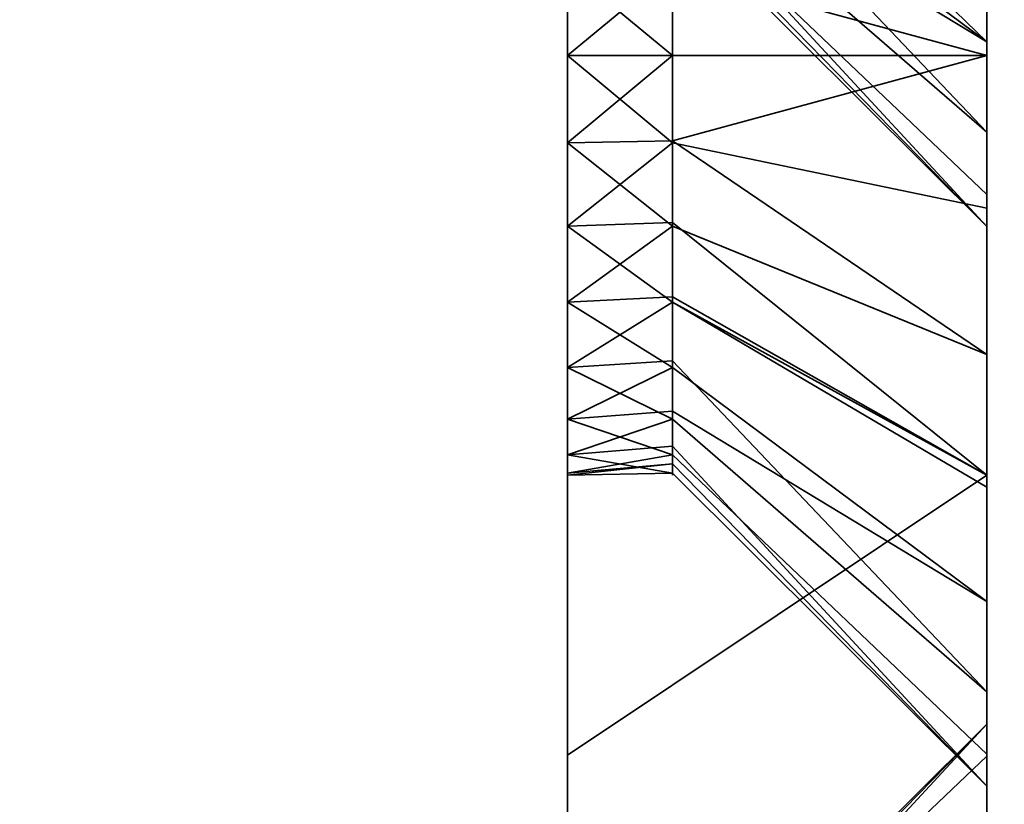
# Model space of a CAD drawing. Header units: millimetres. Extents: x -603 to 3703, y -120 to 193.
# Tile 156 of 256: x 401.58 to 408.62, y -31.85 to -26.24. Entities that reach past the tile are written whole.
import ezdxf

# ---------------------------------------------------------------- set-up
doc = ezdxf.new("R2010")
doc.units = ezdxf.units.MM
doc.layers.add('151', color=7, linetype='Continuous', true_color=0xffffff)

# ---------------------------------------------------------------- blocks, each defined once
blk = doc.blocks.new('UG_SURFACE_001')
at = {"layer": '151', "color": 252, "linetype": 'Continuous', "lineweight": 35}
for points in [[(602.5, -35, 2213.0001), (602.5, 174.4, 2213.0001), (-602.5, 174.4, 2213.0001), (-602.5, -35, 2213.0001)], [(-452.5, -35, 2063), (-452.5, 174.4, 2063), (452.5, 174.4, 2063), (452.5, -35, 2063)]]:
    blk.add_3dface(points, dxfattribs=at)
blk = doc.blocks.new('UG_SURFACE_004')
at = {"layer": '151', "color": 252, "linetype": 'Continuous', "lineweight": 35}
for points in [[(405.5, -23.1237, 342.0655), (405.5, -21.8763, 342.0655), (405.5, -14.5, 328), (405.5, -31.5, 328)], [(405.5, -31.5, 328), (405.5, -14.5, 328), (405.5, -25.2798, 279.7406), (405.5, -26.5, 280)], [(408.5, -29.5, 328), (408.5, -14.5, 328), (408.5, -20.3646, 340.2039), (408.5, -22.5, 339.75)], [(408.5, -26.5, 282.25), (408.5, -25.4085, 282.1353), (408.5, -14.5, 328), (408.5, -29.5, 328)], [(405.5, -26.5, 425), (405.5, -21.9078, 424.0865), (405.5, -25.2798, 415.7406), (405.5, -26.5, 416)], [(405.5, -27.1237, 274.0656), (405.5, -25.8763, 274.0656), (405.5, -21.9078, 265.9135), (405.5, -26.5, 265)], [(405.5, -26.5, 425), (408.5, -26.5, 425), (408.5, -21.9078, 424.0865), (405.5, -21.9078, 424.0865)], [(408.5, -26.5, 265), (405.5, -26.5, 265), (405.5, -21.9078, 265.9135), (408.5, -21.9078, 265.9135)], [(408.5, -26.5, 418.25), (408.5, -25.4085, 418.1353), (408.5, -21.9078, 424.0865), (408.5, -26.5, 425)], [(408.5, -26.5, 265), (408.5, -21.9078, 265.9135), (408.5, -24.3646, 272.2039), (408.5, -26.5, 271.75)], [(405.5, -22.5, 348), (405.5, -23.7202, 347.7407), (405.5, -27.1237, 410.0656), (405.5, -25.8763, 410.0656)], [(408.5, -24.3646, 408.2039), (408.5, -26.5, 407.75), (408.5, -23.5915, 350.1353), (408.5, -22.5, 350.25)], [(408.5, -22.5, 339.75), (408.5, -24.6354, 340.2039), (408.5, -29.5, 328)], [(405.5, -31.5, 328), (405.5, -24.2634, 342.573), (405.5, -23.1237, 342.0655)], [(408.5, -26.5, 407.75), (408.5, -25.5859, 349.2473), (408.5, -23.5915, 350.1353)], [(405.5, -23.7202, 347.7407), (405.5, -28.2634, 410.5729), (405.5, -27.1237, 410.0656)], [(405.5, -29.4836, 412.6864), (405.5, -23.7202, 347.7407), (405.5, -31.5, 425)], [(405.5, -29.4836, 412.6864), (405.5, -29.0981, 411.5), (405.5, -23.7202, 347.7407)], [(405.5, -29.0981, 411.5), (405.5, -28.2634, 410.5729), (405.5, -23.7202, 347.7407)], [(405.5, -31.5, 425), (405.5, -23.7202, 347.7407), (405.5, -24.7294, 347.0074)], [(408.5, -26.4015, 341.4871), (408.5, -24.6354, 340.2039), (406.25, -23.7202, 342.2594), (406.25, -24.2248, 342.626)], [(405.5, -25.0981, 343.5), (405.5, -24.2634, 342.573), (405.5, -31.5, 328)], [(406.25, -24.2248, 342.626), (406.25, -24.7294, 342.9926), (408.5, -26.4015, 341.4871)], [(406.25, -24.6807, 346.9635), (406.25, -24.2634, 347.427), (408.5, -25.5859, 349.2473), (408.5, -27.0466, 347.625)], [(408.5, -26.5, 271.75), (408.5, -24.3646, 272.2039), (406.25, -25.2798, 274.2594), (406.25, -25.8899, 274.1297)], [(408.5, -26.5, 407.75), (408.5, -24.3646, 408.2039), (406.25, -25.2798, 410.2594), (406.25, -25.8899, 410.1297)], [(408.5, -29.5, 328), (408.5, -24.6354, 340.2039), (408.5, -26.4015, 341.4871)], [(408.5, -27.0466, 347.625), (406.25, -25.0981, 346.5), (406.25, -24.6807, 346.9635)], [(405.5, -31.5, 425), (405.5, -24.7294, 347.0074), (405.5, -25.3532, 345.9271)], [(408.5, -26.4015, 341.4871), (406.25, -24.7294, 342.9926), (406.25, -25.0413, 343.5328)], [(406.25, -25.0413, 343.5328), (406.25, -25.3532, 344.0729), (408.5, -27.493, 343.3776), (408.5, -26.4015, 341.4871)], [(405.5, -25.4836, 344.6864), (405.5, -25.0981, 343.5), (405.5, -31.5, 328)], [(406.25, -25.2908, 345.9068), (406.25, -25.0981, 346.5), (408.5, -27.0466, 347.625), (408.5, -27.7212, 345.5488)], [(405.5, -26.5, 280), (405.5, -25.2798, 279.7406), (406.25, -25.8763, 279.9344)], [(405.5, -26.5, 416), (405.5, -25.2798, 415.7406), (406.25, -25.8763, 415.9344)], [(408.5, -27.7212, 345.5488), (406.25, -25.4836, 345.3136), (406.25, -25.2908, 345.9068)], [(405.5, -25.3532, 345.9271), (405.5, -25.5, 345), (405.5, -31.5, 328), (405.5, -31.5, 425)], [(408.5, -27.7212, 345.5488), (408.5, -27.493, 343.3776), (406.25, -25.3532, 344.0729), (406.25, -25.4184, 344.6933)], [(406.25, -26.5, 280), (406.25, -25.8763, 279.9344), (408.5, -25.4085, 282.1353), (408.5, -26.5, 282.25)], [(406.25, -26.5, 416), (406.25, -25.8763, 415.9344), (408.5, -25.4085, 418.1353), (408.5, -26.5, 418.25)], [(406.25, -25.4184, 344.6933), (406.25, -25.4836, 345.3136), (408.5, -27.7212, 345.5488)], [(405.5, -31.5, 328), (405.5, -25.5, 345), (405.5, -25.4836, 344.6864)], [(408.5, -26.5, 407.75), (408.5, -28.6354, 408.2039), (408.5, -25.5859, 349.2473)], [(408.5, -28.6354, 408.2039), (408.5, -29.5, 408.8321), (408.5, -25.5859, 349.2473)], [(408.5, -27.0466, 347.625), (408.5, -25.5859, 349.2473), (408.5, -29.5, 408.8321)], [(405.5, -25.8763, 274.0656), (405.5, -27.1237, 274.0656), (406.25, -26.5, 274)], [(406.25, -25.8763, 279.9344), (406.25, -26.5, 280), (405.5, -26.5, 280)], [(406.25, -26.5, 274), (406.25, -25.8899, 274.1297), (405.5, -25.8763, 274.0656)], [(405.5, -25.8763, 410.0656), (405.5, -27.1237, 410.0656), (406.25, -26.5, 410)], [(406.25, -25.8763, 415.9344), (406.25, -26.5, 416), (405.5, -26.5, 416)], [(406.25, -26.5, 410), (406.25, -25.8899, 410.1297), (405.5, -25.8763, 410.0656)], [(406.25, -25.8899, 274.1297), (406.25, -26.5, 274), (408.5, -26.5, 271.75)], [(406.25, -25.8899, 410.1297), (406.25, -26.5, 410), (408.5, -26.5, 407.75)], [(408.5, -29.5, 328), (408.5, -26.4015, 341.4871), (408.5, -27.493, 343.3776)], [(405.5, -26.5, 416), (405.5, -27.7202, 415.7406), (405.5, -31.5, 425), (405.5, -26.5, 425)], [(405.5, -26.5, 265), (405.5, -31.5, 265), (405.5, -27.1237, 274.0656)], [(405.5, -26.5, 280), (405.5, -27.7202, 279.7406), (405.5, -31.5, 328)], [(405.5, -26.5, 280), (406.25, -26.5, 280), (406.25, -27.1237, 279.9344)], [(406.25, -27.1237, 279.9344), (405.5, -27.7202, 279.7406), (405.5, -26.5, 280)], [(405.5, -27.1237, 274.0656), (406.25, -27.1101, 274.1297), (406.25, -26.5, 274)], [(405.5, -26.5, 416), (406.25, -26.5, 416), (406.25, -27.1237, 415.9344)], [(406.25, -27.1237, 415.9344), (405.5, -27.7202, 415.7406), (405.5, -26.5, 416)], [(405.5, -27.1237, 410.0656), (406.25, -27.1101, 410.1297), (406.25, -26.5, 410)], [(405.5, -31.5, 265), (405.5, -26.5, 265), (408.5, -26.5, 265), (408.5, -29.5, 265)], [(408.5, -29.5, 425), (408.5, -26.5, 425), (405.5, -26.5, 425), (405.5, -31.5, 425)], [(408.5, -26.5, 282.25), (408.5, -27.5915, 282.1353), (406.25, -27.1237, 279.9344), (406.25, -26.5, 280)], [(408.5, -26.5, 271.75), (406.25, -26.5, 274), (406.25, -27.1101, 274.1297)], [(406.25, -27.1101, 274.1297), (406.25, -27.7202, 274.2594), (408.5, -28.6354, 272.2039), (408.5, -26.5, 271.75)], [(408.5, -26.5, 418.25), (408.5, -27.5915, 418.1353), (406.25, -27.1237, 415.9344), (406.25, -26.5, 416)], [(408.5, -26.5, 407.75), (406.25, -26.5, 410), (406.25, -27.1101, 410.1297)], [(406.25, -27.1101, 410.1297), (406.25, -27.7202, 410.2594), (408.5, -28.6354, 408.2039), (408.5, -26.5, 407.75)], [(408.5, -26.5, 425), (408.5, -29.5, 425), (408.5, -27.5915, 418.1353), (408.5, -26.5, 418.25)], [(408.5, -29.5, 328), (408.5, -27.5915, 282.1353), (408.5, -26.5, 282.25)], [(408.5, -26.5, 271.75), (408.5, -28.6354, 272.2039), (408.5, -29.5, 265), (408.5, -26.5, 265)], [(406.25, -27.7202, 274.2594), (406.25, -27.1101, 274.1297), (405.5, -27.1237, 274.0656)], [(406.25, -27.7202, 410.2594), (406.25, -27.1101, 410.1297), (405.5, -27.1237, 410.0656)], [(408.5, -29.5, 408.8321), (408.5, -27.7212, 345.5488), (408.5, -27.0466, 347.625)], [(405.5, -31.5, 265), (405.5, -28.2634, 274.5729), (405.5, -27.1237, 274.0656)], [(405.5, -27.1237, 274.0656), (405.5, -28.2634, 274.5729), (406.25, -27.7202, 274.2594)], [(406.25, -27.1237, 279.9344), (406.25, -27.6935, 279.6808), (405.5, -27.7202, 279.7406)], [(406.25, -27.7202, 410.2594), (405.5, -27.1237, 410.0656), (405.5, -28.2634, 410.5729)], [(406.25, -27.1237, 415.9344), (406.25, -27.6935, 415.6807), (405.5, -27.7202, 415.7406)], [(406.25, -27.6935, 279.6808), (406.25, -27.1237, 279.9344), (408.5, -27.5915, 282.1353), (408.5, -29.5, 281.2856)], [(406.25, -27.6935, 415.6807), (406.25, -27.1237, 415.9344), (408.5, -27.5915, 418.1353), (408.5, -29.5, 417.2856)], [(408.5, -29.5, 328), (408.5, -27.493, 343.3776), (408.5, -27.7212, 345.5488)], [(408.5, -29.5, 425), (408.5, -29.5, 417.2856), (408.5, -27.5915, 418.1353)], [(408.5, -29.5, 328), (408.5, -29.5, 281.2856), (408.5, -27.5915, 282.1353)], [(405.5, -27.7202, 279.7406), (406.25, -27.6935, 279.6808), (406.25, -28.2634, 279.4271)], [(405.5, -27.7202, 415.7406), (406.25, -27.6935, 415.6807), (406.25, -28.2634, 415.4271)], [(405.5, -31.5, 425), (405.5, -27.7202, 415.7406), (405.5, -28.7294, 415.0074)], [(405.5, -31.5, 328), (405.5, -27.7202, 279.7406), (405.5, -28.7294, 279.0074)], [(405.5, -28.7294, 279.0074), (405.5, -27.7202, 279.7406), (406.25, -28.2634, 279.4271)], [(405.5, -28.2634, 274.5729), (406.25, -28.2248, 274.626), (406.25, -27.7202, 274.2594)], [(405.5, -28.7294, 415.0074), (405.5, -27.7202, 415.7406), (406.25, -28.2634, 415.4271)], [(405.5, -28.2634, 410.5729), (406.25, -28.2248, 410.626), (406.25, -27.7202, 410.2594)], [(408.5, -29.5, 281.2856), (408.5, -29.5859, 281.2473), (406.25, -28.2634, 279.4271), (406.25, -27.6935, 279.6808)], [(408.5, -29.5, 417.2856), (408.5, -29.5859, 417.2473), (406.25, -28.2634, 415.4271), (406.25, -27.6935, 415.6807)], [(408.5, -29.5, 272.8321), (408.5, -28.6354, 272.2039), (406.25, -27.7202, 274.2594), (406.25, -28.2248, 274.626)], [(408.5, -29.5, 408.8321), (408.5, -28.6354, 408.2039), (406.25, -27.7202, 410.2594), (406.25, -28.2248, 410.626)], [(408.5, -27.7212, 345.5488), (408.5, -29.5, 408.8321), (408.5, -29.5, 328)], [(406.25, -28.7294, 274.9926), (406.25, -28.2248, 274.626), (405.5, -28.2634, 274.5729)], [(406.25, -28.7294, 410.9926), (406.25, -28.2248, 410.626), (405.5, -28.2634, 410.5729)], [(406.25, -28.2248, 274.626), (406.25, -28.7294, 274.9926), (408.5, -30.4015, 273.4871), (408.5, -29.5, 272.8321)], [(406.25, -28.2248, 410.626), (406.25, -28.7294, 410.9926), (408.5, -30.4015, 409.4871), (408.5, -29.5, 408.8321)], [(405.5, -29.0981, 275.5), (405.5, -28.2634, 274.5729), (405.5, -31.5, 265)], [(406.25, -28.7294, 274.9926), (405.5, -28.2634, 274.5729), (405.5, -29.0981, 275.5)], [(406.25, -28.2634, 279.4271), (406.25, -28.6807, 278.9635), (405.5, -28.7294, 279.0074)], [(406.25, -28.7294, 410.9926), (405.5, -28.2634, 410.5729), (405.5, -29.0981, 411.5)], [(406.25, -28.2634, 415.4271), (406.25, -28.6807, 414.9635), (405.5, -28.7294, 415.0074)], [(406.25, -28.6807, 278.9635), (406.25, -28.2634, 279.4271), (408.5, -29.5859, 281.2473), (408.5, -31.0466, 279.625)], [(406.25, -28.6807, 414.9635), (406.25, -28.2634, 415.4271), (408.5, -29.5859, 417.2473), (408.5, -31.0466, 415.625)], [(408.5, -28.6354, 272.2039), (408.5, -29.5, 272.8321), (408.5, -29.5, 265)], [(405.5, -28.7294, 279.0074), (406.25, -28.6807, 278.9635), (406.25, -29.0981, 278.5)], [(405.5, -28.7294, 415.0074), (406.25, -28.6807, 414.9635), (406.25, -29.0981, 414.5)], [(405.5, -31.5, 425), (405.5, -28.7294, 415.0074), (405.5, -29.3532, 413.927)], [(405.5, -31.5, 328), (405.5, -28.7294, 279.0074), (405.5, -29.3532, 277.927)], [(406.25, -29.0981, 278.5), (405.5, -29.3532, 277.927), (405.5, -28.7294, 279.0074)], [(405.5, -29.0981, 275.5), (406.25, -29.0413, 275.5328), (406.25, -28.7294, 274.9926)], [(405.5, -29.3532, 413.927), (405.5, -28.7294, 415.0074), (406.25, -29.0981, 414.5)], [(405.5, -29.0981, 411.5), (406.25, -29.0413, 411.5328), (406.25, -28.7294, 410.9926)], [(408.5, -31.0466, 279.625), (406.25, -29.0981, 278.5), (406.25, -28.6807, 278.9635)], [(408.5, -31.0466, 415.625), (406.25, -29.0981, 414.5), (406.25, -28.6807, 414.9635)], [(408.5, -30.4015, 273.4871), (406.25, -28.7294, 274.9926), (406.25, -29.0413, 275.5328)], [(408.5, -30.4015, 409.4871), (406.25, -28.7294, 410.9926), (406.25, -29.0413, 411.5328)], [(406.25, -29.3532, 276.0729), (406.25, -29.0413, 275.5328), (405.5, -29.0981, 275.5)], [(406.25, -29.3532, 412.073), (406.25, -29.0413, 411.5328), (405.5, -29.0981, 411.5)], [(406.25, -29.0413, 275.5328), (406.25, -29.3532, 276.0729), (408.5, -31.493, 275.3777), (408.5, -30.4015, 273.4871)], [(406.25, -29.0413, 411.5328), (406.25, -29.3532, 412.073), (408.5, -31.493, 411.3777), (408.5, -30.4015, 409.4871)], [(405.5, -29.4836, 276.6864), (405.5, -29.0981, 275.5), (405.5, -31.5, 265)], [(406.25, -29.3532, 276.0729), (405.5, -29.0981, 275.5), (405.5, -29.4836, 276.6864)], [(406.25, -29.0981, 278.5), (406.25, -29.2908, 277.9068), (405.5, -29.3532, 277.927)], [(406.25, -29.3532, 412.073), (405.5, -29.0981, 411.5), (405.5, -29.4836, 412.6864)], [(406.25, -29.0981, 414.5), (406.25, -29.2908, 413.9068), (405.5, -29.3532, 413.927)], [(406.25, -29.2908, 277.9068), (406.25, -29.0981, 278.5), (408.5, -31.0466, 279.625), (408.5, -31.7212, 277.5488)], [(406.25, -29.2908, 413.9068), (406.25, -29.0981, 414.5), (408.5, -31.0466, 415.625), (408.5, -31.7212, 413.5488)], [(405.5, -29.3532, 277.927), (406.25, -29.2908, 277.9068), (406.25, -29.4836, 277.3136)], [(405.5, -29.3532, 413.927), (406.25, -29.2908, 413.9068), (406.25, -29.4836, 413.3136)], [(408.5, -31.7212, 277.5488), (406.25, -29.4836, 277.3136), (406.25, -29.2908, 277.9068)], [(408.5, -31.7212, 413.5488), (406.25, -29.4836, 413.3136), (406.25, -29.2908, 413.9068)], [(405.5, -29.3532, 413.927), (405.5, -29.5, 413), (405.5, -31.5, 425)], [(405.5, -29.3532, 277.927), (405.5, -29.5, 277), (405.5, -31.5, 265), (405.5, -31.5, 328)], [(406.25, -29.4836, 277.3136), (405.5, -29.5, 277), (405.5, -29.3532, 277.927)], [(405.5, -29.4836, 276.6864), (406.25, -29.4184, 276.6933), (406.25, -29.3532, 276.0729)], [(406.25, -29.4836, 413.3136), (405.5, -29.5, 413), (405.5, -29.3532, 413.927)], [(405.5, -29.4836, 412.6864), (406.25, -29.4184, 412.6933), (406.25, -29.3532, 412.073)], [(408.5, -31.7212, 277.5488), (408.5, -31.493, 275.3777), (406.25, -29.3532, 276.0729), (406.25, -29.4184, 276.6933)], [(408.5, -31.7212, 413.5488), (408.5, -31.493, 411.3777), (406.25, -29.3532, 412.073), (406.25, -29.4184, 412.6933)], [(406.25, -29.4184, 276.6933), (405.5, -29.4836, 276.6864), (405.5, -29.5, 277)], [(405.5, -29.5, 277), (406.25, -29.4836, 277.3136), (406.25, -29.4184, 276.6933)], [(406.25, -29.4184, 412.6933), (405.5, -29.4836, 412.6864), (405.5, -29.5, 413)], [(405.5, -29.5, 413), (406.25, -29.4836, 413.3136), (406.25, -29.4184, 412.6933)], [(406.25, -29.4184, 276.6933), (406.25, -29.4836, 277.3136), (408.5, -31.7212, 277.5488)], [(406.25, -29.4184, 412.6933), (406.25, -29.4836, 413.3136), (408.5, -31.7212, 413.5488)], [(405.5, -31.5, 425), (405.5, -29.5, 413), (405.5, -29.4836, 412.6864)], [(405.5, -31.5, 265), (405.5, -29.5, 277), (405.5, -29.4836, 276.6864)], [(408.5, -29.5, 265), (408.5, -49.5, 265), (405.5, -49.5, 265), (405.5, -31.5, 265)], [(405.5, -31.5, 425), (405.5, -49.5, 425), (408.5, -49.5, 425), (408.5, -29.5, 425)], [(408.5, -36.5, 384.25), (408.5, -35.4085, 384.1353), (408.5, -29.5, 408.8321), (408.5, -30.4015, 409.4871)], [(408.5, -29.5, 328), (408.5, -29.5, 408.8321), (408.5, -31.2788, 379.5488)], [(408.5, -35.4085, 384.1353), (408.5, -33.4141, 383.2473), (408.5, -29.5, 408.8321)], [(408.5, -29.5, 328), (408.5, -34.3646, 374.2039), (408.5, -36.5, 373.75)], [(408.5, -31.2788, 379.5488), (408.5, -31.507, 377.3777), (408.5, -29.5, 328)], [(408.5, -29.5, 408.8321), (408.5, -33.4141, 383.2473), (408.5, -31.9534, 381.625)], [(408.5, -36.5, 373.75), (408.5, -38.6354, 374.2039), (408.5, -49.5, 328), (408.5, -29.5, 328)], [(408.5, -31.507, 377.3777), (408.5, -32.5985, 375.4871), (408.5, -29.5, 328)], [(408.5, -29.5859, 417.2473), (408.5, -29.5, 417.2856), (408.5, -29.5, 425), (408.5, -49.5, 425)], [(408.5, -32.5985, 375.4871), (408.5, -34.3646, 374.2039), (408.5, -29.5, 328)], [(408.5, -29.5859, 281.2473), (408.5, -29.5, 281.2856), (408.5, -34.3646, 306.2039), (408.5, -36.5, 305.75)], [(408.5, -29.5, 328), (408.5, -49.5, 328), (408.5, -37.5915, 316.1353), (408.5, -36.5, 316.25)], [(408.5, -49.5, 265), (408.5, -29.5, 265), (408.5, -29.5, 272.8321), (408.5, -30.4015, 273.4871)], [(408.5, -36.5, 316.25), (408.5, -35.4085, 316.1353), (408.5, -29.5, 328)], [(408.5, -29.5, 281.2856), (408.5, -29.5, 328), (408.5, -31.2788, 311.5488), (408.5, -31.507, 309.3777)], [(408.5, -29.5, 328), (408.5, -33.4141, 315.2473), (408.5, -31.9534, 313.625)], [(408.5, -31.507, 309.3777), (408.5, -32.5985, 307.4871), (408.5, -29.5, 281.2856)], [(408.5, -35.4085, 316.1353), (408.5, -33.4141, 315.2473), (408.5, -29.5, 328)], [(408.5, -32.5985, 307.4871), (408.5, -34.3646, 306.2039), (408.5, -29.5, 281.2856)], [(408.5, -31.9534, 313.625), (408.5, -31.2788, 311.5488), (408.5, -29.5, 328)], [(408.5, -31.9534, 381.625), (408.5, -31.2788, 379.5488), (408.5, -29.5, 408.8321)], [(408.5, -49.5, 425), (408.5, -31.0466, 415.625), (408.5, -29.5859, 417.2473)], [(408.5, -36.5, 305.75), (408.5, -31.0466, 279.625), (408.5, -29.5859, 281.2473)], [(408.5, -30.4015, 409.4871), (408.5, -37.5915, 384.1353), (408.5, -36.5, 384.25)], [(408.5, -49.5, 425), (408.5, -39.5859, 383.2473), (408.5, -30.4015, 409.4871), (408.5, -31.493, 411.3777)], [(408.5, -30.4015, 409.4871), (408.5, -39.5859, 383.2473), (408.5, -37.5915, 384.1353)], [(408.5, -49.5, 265), (408.5, -30.4015, 273.4871), (408.5, -31.493, 275.3777)], [(408.5, -49.5, 425), (408.5, -31.7212, 413.5488), (408.5, -31.0466, 415.625)], [(408.5, -38.6354, 306.2039), (408.5, -49.5, 265), (408.5, -31.7212, 277.5488), (408.5, -31.0466, 279.625)], [(408.5, -36.5, 305.75), (408.5, -38.6354, 306.2039), (408.5, -31.0466, 279.625)], [(408.5, -31.2788, 311.5488), (406.25, -33.5164, 311.3136), (406.25, -33.5816, 310.6933)], [(408.5, -31.2788, 311.5488), (408.5, -31.9534, 313.625), (406.25, -33.9019, 312.5), (406.25, -33.7092, 311.9068)], [(406.25, -33.7092, 311.9068), (406.25, -33.5164, 311.3136), (408.5, -31.2788, 311.5488)], [(406.25, -33.5816, 310.6933), (406.25, -33.6468, 310.073), (408.5, -31.507, 309.3777), (408.5, -31.2788, 311.5488)], [(408.5, -31.2788, 379.5488), (406.25, -33.5164, 379.3136), (406.25, -33.5816, 378.6933)], [(408.5, -31.2788, 379.5488), (408.5, -31.9534, 381.625), (406.25, -33.9019, 380.5), (406.25, -33.7092, 379.9068)], [(406.25, -33.7092, 379.9068), (406.25, -33.5164, 379.3136), (408.5, -31.2788, 379.5488)], [(406.25, -33.5816, 378.6933), (406.25, -33.6468, 378.0729), (408.5, -31.507, 377.3777), (408.5, -31.2788, 379.5488)], [(405.5, -31.5, 328), (405.5, -31.5, 265), (405.5, -33.5164, 310.6864)], [(405.5, -31.5, 265), (405.5, -34.7366, 308.5729), (405.5, -33.9019, 309.5)], [(405.5, -31.5, 265), (405.5, -49.5, 265), (405.5, -37.1237, 308.0656), (405.5, -35.8763, 308.0656)], [(405.5, -31.5, 328), (405.5, -33.6468, 311.9271), (405.5, -34.2706, 313.0074)], [(405.5, -33.9019, 309.5), (405.5, -33.5164, 310.6864), (405.5, -31.5, 265)], [(405.5, -31.5, 328), (405.5, -35.2798, 313.7406), (405.5, -36.5, 314)], [(405.5, -33.5164, 310.6864), (405.5, -33.6468, 311.9271), (405.5, -31.5, 328)], [(405.5, -36.5, 314), (405.5, -37.7202, 313.7406), (405.5, -49.5, 328), (405.5, -31.5, 328)], [(405.5, -35.8763, 308.0656), (405.5, -34.7366, 308.5729), (405.5, -31.5, 265)], [(405.5, -34.2706, 313.0074), (405.5, -35.2798, 313.7406), (405.5, -31.5, 328)], [(405.5, -31.5, 425), (405.5, -31.5, 328), (405.5, -33.5164, 378.6864)], [(405.5, -31.5, 328), (405.5, -34.7366, 376.5729), (405.5, -33.9019, 377.5)], [(405.5, -31.5, 328), (405.5, -49.5, 328), (405.5, -37.1237, 376.0656), (405.5, -35.8763, 376.0656)], [(405.5, -31.5, 425), (405.5, -33.6468, 379.927), (405.5, -34.2706, 381.0074)], [(405.5, -33.9019, 377.5), (405.5, -33.5164, 378.6864), (405.5, -31.5, 328)], [(405.5, -31.5, 425), (405.5, -35.2798, 381.7406), (405.5, -36.5, 382)], [(405.5, -33.5164, 378.6864), (405.5, -33.6468, 379.927), (405.5, -31.5, 425)], [(405.5, -36.5, 382), (405.5, -37.7202, 381.7406), (405.5, -49.5, 425), (405.5, -31.5, 425)], [(405.5, -35.8763, 376.0656), (405.5, -34.7366, 376.5729), (405.5, -31.5, 328)], [(405.5, -34.2706, 381.0074), (405.5, -35.2798, 381.7406), (405.5, -31.5, 425)], [(408.5, -32.5985, 307.4871), (408.5, -31.507, 309.3777), (406.25, -33.6468, 310.073), (406.25, -33.9587, 309.5328)], [(408.5, -32.5985, 375.4871), (408.5, -31.507, 377.3777), (406.25, -33.6468, 378.0729), (406.25, -33.9587, 377.5328)], [(408.5, -31.493, 411.3777), (408.5, -31.7212, 413.5488), (408.5, -49.5, 425)], [(408.5, -31.493, 275.3777), (408.5, -31.7212, 277.5488), (408.5, -49.5, 265)]]:
    blk.add_3dface(points, dxfattribs=at)
blk = doc.blocks.new('UG_SURFACE_007')
at = {"layer": '151', "color": 252, "linetype": 'Continuous', "lineweight": 35}
for points in [[(405.5, -14.5, 1763), (405.5, -31.5, 1763), (405.5, -23.1237, 1777.0655), (405.5, -21.8763, 1777.0655)], [(405.5, -31.5, 1763), (405.5, -14.5, 1763), (405.5, -25.2798, 1714.7406), (405.5, -26.5, 1715)], [(408.5, -20.3646, 1775.2039), (408.5, -22.5, 1774.75), (408.5, -29.5, 1763), (408.5, -14.5, 1763)], [(408.5, -26.5, 1717.25), (408.5, -25.4085, 1717.1353), (408.5, -14.5, 1763), (408.5, -29.5, 1763)], [(405.5, -26.5, 1860), (405.5, -21.9078, 1859.0865), (405.5, -25.2798, 1850.7407), (405.5, -26.5, 1851)], [(405.5, -27.1237, 1709.0656), (405.5, -25.8763, 1709.0656), (405.5, -21.9078, 1700.9134), (405.5, -26.5, 1700)], [(405.5, -26.5, 1860), (408.5, -26.5, 1860), (408.5, -21.9078, 1859.0865), (405.5, -21.9078, 1859.0865)], [(408.5, -26.5, 1700), (405.5, -26.5, 1700), (405.5, -21.9078, 1700.9134), (408.5, -21.9078, 1700.9134)], [(408.5, -26.5, 1853.25), (408.5, -25.4085, 1853.1352), (408.5, -21.9078, 1859.0865), (408.5, -26.5, 1860)], [(408.5, -24.3646, 1707.2039), (408.5, -26.5, 1706.75), (408.5, -26.5, 1700), (408.5, -21.9078, 1700.9134)], [(405.5, -22.5, 1783), (405.5, -23.7202, 1782.7406), (405.5, -27.1237, 1845.0656), (405.5, -25.8763, 1845.0656)], [(408.5, -24.3646, 1843.2039), (408.5, -26.5, 1842.75), (408.5, -23.5915, 1785.1353), (408.5, -22.5, 1785.2499)], [(408.5, -29.5, 1763), (408.5, -22.5, 1774.75), (408.5, -24.6354, 1775.2039)], [(405.5, -31.5, 1763), (405.5, -24.2634, 1777.573), (405.5, -23.1237, 1777.0655)], [(408.5, -26.5, 1842.75), (408.5, -25.5859, 1784.2474), (408.5, -23.5915, 1785.1353)], [(405.5, -23.7202, 1782.7406), (405.5, -28.2634, 1845.5729), (405.5, -27.1237, 1845.0656)], [(405.5, -23.7202, 1782.7406), (405.5, -29.0981, 1846.5), (405.5, -28.2634, 1845.5729)], [(405.5, -29.4836, 1847.6864), (405.5, -23.7202, 1782.7406), (405.5, -31.5, 1860)], [(405.5, -29.4836, 1847.6864), (405.5, -29.0981, 1846.5), (405.5, -23.7202, 1782.7406)], [(405.5, -31.5, 1860), (405.5, -23.7202, 1782.7406), (405.5, -24.7294, 1782.0073)], [(408.5, -26.4015, 1776.4871), (408.5, -24.6354, 1775.2039), (406.25, -23.7202, 1777.2593), (406.25, -24.2248, 1777.626)], [(405.5, -31.5, 1763), (405.5, -25.0981, 1778.5), (405.5, -24.2634, 1777.573)], [(406.25, -24.2248, 1777.626), (406.25, -24.7294, 1777.9926), (408.5, -26.4015, 1776.4871)], [(406.25, -24.6807, 1781.9635), (406.25, -24.2634, 1782.4271), (408.5, -25.5859, 1784.2474), (408.5, -27.0466, 1782.625)], [(406.25, -25.8899, 1709.1297), (406.25, -26.5, 1709), (408.5, -26.5, 1706.75), (408.5, -24.3646, 1707.2039)], [(406.25, -25.8899, 1845.1297), (406.25, -26.5, 1845), (408.5, -26.5, 1842.75), (408.5, -24.3646, 1843.2039)], [(408.5, -24.6354, 1775.2039), (408.5, -26.4015, 1776.4871), (408.5, -29.5, 1763)], [(408.5, -27.0466, 1782.625), (406.25, -25.0981, 1781.5), (406.25, -24.6807, 1781.9635)], [(405.5, -31.5, 1860), (405.5, -24.7294, 1782.0073), (405.5, -25.3532, 1780.9271)], [(408.5, -26.4015, 1776.4871), (406.25, -24.7294, 1777.9926), (406.25, -25.0413, 1778.5327)], [(406.25, -25.0413, 1778.5327), (406.25, -25.3532, 1779.073), (408.5, -27.493, 1778.3777), (408.5, -26.4015, 1776.4871)], [(405.5, -25.4836, 1779.6865), (405.5, -25.0981, 1778.5), (405.5, -31.5, 1763)], [(406.25, -25.2908, 1780.9068), (406.25, -25.0981, 1781.5), (408.5, -27.0466, 1782.625), (408.5, -27.7212, 1780.5488)], [(405.5, -26.5, 1715), (405.5, -25.2798, 1714.7406), (406.25, -25.8763, 1714.9345)], [(405.5, -26.5, 1851), (405.5, -25.2798, 1850.7407), (406.25, -25.8763, 1850.9344)], [(408.5, -27.7212, 1780.5488), (406.25, -25.4836, 1780.3136), (406.25, -25.2908, 1780.9068)], [(405.5, -25.3532, 1780.9271), (405.5, -25.5, 1780), (405.5, -31.5, 1763), (405.5, -31.5, 1860)], [(408.5, -27.7212, 1780.5488), (408.5, -27.493, 1778.3777), (406.25, -25.3532, 1779.073), (406.25, -25.4184, 1779.6932)], [(406.25, -26.5, 1715), (406.25, -25.8763, 1714.9345), (408.5, -25.4085, 1717.1353), (408.5, -26.5, 1717.25)], [(406.25, -26.5, 1851), (406.25, -25.8763, 1850.9344), (408.5, -25.4085, 1853.1352), (408.5, -26.5, 1853.25)], [(406.25, -25.4184, 1779.6932), (406.25, -25.4836, 1780.3136), (408.5, -27.7212, 1780.5488)], [(405.5, -31.5, 1763), (405.5, -25.5, 1780), (405.5, -25.4836, 1779.6865)], [(408.5, -26.5, 1842.75), (408.5, -27.0466, 1782.625), (408.5, -25.5859, 1784.2474)], [(405.5, -25.8763, 1709.0656), (405.5, -27.1237, 1709.0656), (406.25, -26.5, 1709)], [(406.25, -25.8763, 1714.9345), (406.25, -26.5, 1715), (405.5, -26.5, 1715)], [(406.25, -26.5, 1709), (406.25, -25.8899, 1709.1297), (405.5, -25.8763, 1709.0656)], [(405.5, -25.8763, 1845.0656), (405.5, -27.1237, 1845.0656), (406.25, -26.5, 1845)], [(406.25, -25.8763, 1850.9344), (406.25, -26.5, 1851), (405.5, -26.5, 1851)], [(406.25, -26.5, 1845), (406.25, -25.8899, 1845.1297), (405.5, -25.8763, 1845.0656)], [(408.5, -29.5, 1763), (408.5, -26.4015, 1776.4871), (408.5, -27.493, 1778.3777)], [(405.5, -26.5, 1851), (405.5, -27.7202, 1850.7407), (405.5, -31.5, 1860), (405.5, -26.5, 1860)], [(405.5, -26.5, 1700), (405.5, -31.5, 1700), (405.5, -27.1237, 1709.0656)], [(405.5, -26.5, 1715), (405.5, -27.7202, 1714.7406), (405.5, -31.5, 1763)], [(405.5, -26.5, 1715), (406.25, -26.5, 1715), (406.25, -27.1237, 1714.9345)], [(406.25, -27.1237, 1714.9345), (405.5, -27.7202, 1714.7406), (405.5, -26.5, 1715)], [(405.5, -27.1237, 1709.0656), (406.25, -27.1101, 1709.1297), (406.25, -26.5, 1709)], [(405.5, -26.5, 1851), (406.25, -26.5, 1851), (406.25, -27.1237, 1850.9344)], [(406.25, -27.1237, 1850.9344), (405.5, -27.7202, 1850.7407), (405.5, -26.5, 1851)], [(405.5, -27.1237, 1845.0656), (406.25, -27.1101, 1845.1297), (406.25, -26.5, 1845)], [(405.5, -31.5, 1700), (405.5, -26.5, 1700), (408.5, -26.5, 1700), (408.5, -29.5, 1700)], [(408.5, -29.5, 1860), (408.5, -26.5, 1860), (405.5, -26.5, 1860), (405.5, -31.5, 1860)], [(408.5, -26.5, 1717.25), (408.5, -27.5915, 1717.1353), (406.25, -27.1237, 1714.9345), (406.25, -26.5, 1715)], [(408.5, -28.6354, 1707.2039), (408.5, -26.5, 1706.75), (406.25, -26.5, 1709), (406.25, -27.1101, 1709.1297)], [(408.5, -26.5, 1853.25), (408.5, -27.5915, 1853.1352), (406.25, -27.1237, 1850.9344), (406.25, -26.5, 1851)], [(408.5, -28.6354, 1843.2039), (408.5, -26.5, 1842.75), (406.25, -26.5, 1845), (406.25, -27.1101, 1845.1297)], [(408.5, -26.5, 1860), (408.5, -29.5, 1860), (408.5, -27.5915, 1853.1352), (408.5, -26.5, 1853.25)], [(408.5, -27.7212, 1780.5488), (408.5, -26.5, 1842.75), (408.5, -28.6354, 1843.2039), (408.5, -29.5, 1763)], [(408.5, -26.5, 1842.75), (408.5, -27.7212, 1780.5488), (408.5, -27.0466, 1782.625)], [(408.5, -29.5, 1763), (408.5, -27.5915, 1717.1353), (408.5, -26.5, 1717.25)], [(408.5, -29.5, 1700), (408.5, -26.5, 1700), (408.5, -26.5, 1706.75), (408.5, -28.6354, 1707.2039)], [(406.25, -27.7202, 1709.2594), (406.25, -27.1101, 1709.1297), (405.5, -27.1237, 1709.0656)], [(406.25, -27.7202, 1845.2593), (406.25, -27.1101, 1845.1297), (405.5, -27.1237, 1845.0656)], [(406.25, -27.1101, 1709.1297), (406.25, -27.7202, 1709.2594), (408.5, -28.6354, 1707.2039)], [(406.25, -27.1101, 1845.1297), (406.25, -27.7202, 1845.2593), (408.5, -28.6354, 1843.2039)], [(405.5, -31.5, 1700), (405.5, -28.2634, 1709.5729), (405.5, -27.1237, 1709.0656)], [(405.5, -27.1237, 1709.0656), (405.5, -28.2634, 1709.5729), (406.25, -27.7202, 1709.2594)], [(406.25, -27.1237, 1714.9345), (406.25, -27.6935, 1714.6808), (405.5, -27.7202, 1714.7406)], [(405.5, -27.1237, 1845.0656), (405.5, -28.2634, 1845.5729), (406.25, -27.7202, 1845.2593)], [(406.25, -27.1237, 1850.9344), (406.25, -27.6935, 1850.6807), (405.5, -27.7202, 1850.7407)], [(406.25, -27.6935, 1714.6808), (406.25, -27.1237, 1714.9345), (408.5, -27.5915, 1717.1353), (408.5, -29.5, 1716.2856)], [(406.25, -27.6935, 1850.6807), (406.25, -27.1237, 1850.9344), (408.5, -27.5915, 1853.1352), (408.5, -29.5, 1852.2856)], [(408.5, -29.5, 1763), (408.5, -27.493, 1778.3777), (408.5, -27.7212, 1780.5488)], [(408.5, -29.5, 1860), (408.5, -29.5, 1852.2856), (408.5, -27.5915, 1853.1352)], [(408.5, -29.5, 1763), (408.5, -29.5, 1716.2856), (408.5, -27.5915, 1717.1353)], [(405.5, -27.7202, 1714.7406), (406.25, -27.6935, 1714.6808), (406.25, -28.2634, 1714.427)], [(405.5, -27.7202, 1850.7407), (406.25, -27.6935, 1850.6807), (406.25, -28.2634, 1850.427)], [(405.5, -31.5, 1860), (405.5, -27.7202, 1850.7407), (405.5, -28.7294, 1850.0074)], [(405.5, -31.5, 1763), (405.5, -27.7202, 1714.7406), (405.5, -28.7294, 1714.0074)], [(406.25, -28.2634, 1714.427), (405.5, -28.7294, 1714.0074), (405.5, -27.7202, 1714.7406)], [(405.5, -28.2634, 1709.5729), (406.25, -28.2248, 1709.626), (406.25, -27.7202, 1709.2594)], [(406.25, -28.2634, 1850.427), (405.5, -28.7294, 1850.0074), (405.5, -27.7202, 1850.7407)], [(405.5, -28.2634, 1845.5729), (406.25, -28.2248, 1845.626), (406.25, -27.7202, 1845.2593)], [(408.5, -29.5, 1716.2856), (406.25, -28.2634, 1714.427), (406.25, -27.6935, 1714.6808)], [(408.5, -29.5, 1852.2856), (406.25, -28.2634, 1850.427), (406.25, -27.6935, 1850.6807)], [(408.5, -29.5, 1707.8321), (408.5, -28.6354, 1707.2039), (406.25, -27.7202, 1709.2594), (406.25, -28.2248, 1709.626)], [(408.5, -29.5, 1843.8321), (408.5, -28.6354, 1843.2039), (406.25, -27.7202, 1845.2593), (406.25, -28.2248, 1845.626)], [(406.25, -28.7294, 1709.9926), (406.25, -28.2248, 1709.626), (405.5, -28.2634, 1709.5729)], [(406.25, -28.7294, 1845.9926), (406.25, -28.2248, 1845.626), (405.5, -28.2634, 1845.5729)], [(406.25, -28.2248, 1709.626), (406.25, -28.7294, 1709.9926), (408.5, -30.4015, 1708.487), (408.5, -29.5, 1707.8321)], [(406.25, -28.2248, 1845.626), (406.25, -28.7294, 1845.9926), (408.5, -30.4015, 1844.4871), (408.5, -29.5, 1843.8321)], [(405.5, -31.5, 1700), (405.5, -29.0981, 1710.5), (405.5, -28.2634, 1709.5729)], [(405.5, -28.2634, 1709.5729), (405.5, -29.0981, 1710.5), (406.25, -28.7294, 1709.9926)], [(406.25, -28.2634, 1714.427), (406.25, -28.6807, 1713.9635), (405.5, -28.7294, 1714.0074)], [(406.25, -28.7294, 1845.9926), (405.5, -28.2634, 1845.5729), (405.5, -29.0981, 1846.5)], [(406.25, -28.2634, 1850.427), (406.25, -28.6807, 1849.9635), (405.5, -28.7294, 1850.0074)], [(406.25, -28.6807, 1713.9635), (406.25, -28.2634, 1714.427), (408.5, -29.5859, 1716.2473), (408.5, -31.0466, 1714.625)], [(408.5, -29.5, 1716.2856), (408.5, -29.5859, 1716.2473), (406.25, -28.2634, 1714.427)], [(406.25, -28.6807, 1849.9635), (406.25, -28.2634, 1850.427), (408.5, -29.5859, 1852.2474), (408.5, -31.0466, 1850.625)], [(408.5, -29.5, 1852.2856), (408.5, -29.5859, 1852.2474), (406.25, -28.2634, 1850.427)], [(408.5, -28.6354, 1707.2039), (408.5, -29.5, 1707.8321), (408.5, -29.5, 1700)], [(408.5, -28.6354, 1843.2039), (408.5, -29.5, 1843.8321), (408.5, -29.5, 1763)], [(405.5, -28.7294, 1714.0074), (406.25, -28.6807, 1713.9635), (406.25, -29.0981, 1713.5)], [(405.5, -28.7294, 1850.0074), (406.25, -28.6807, 1849.9635), (406.25, -29.0981, 1849.4999)], [(405.5, -31.5, 1860), (405.5, -28.7294, 1850.0074), (405.5, -29.3532, 1848.927)], [(405.5, -31.5, 1763), (405.5, -28.7294, 1714.0074), (405.5, -29.3532, 1712.9271)], [(405.5, -29.3532, 1712.9271), (405.5, -28.7294, 1714.0074), (406.25, -29.0981, 1713.5)], [(405.5, -29.0981, 1710.5), (406.25, -29.0413, 1710.5328), (406.25, -28.7294, 1709.9926)], [(405.5, -29.3532, 1848.927), (405.5, -28.7294, 1850.0074), (406.25, -29.0981, 1849.4999)], [(405.5, -29.0981, 1846.5), (406.25, -29.0413, 1846.5328), (406.25, -28.7294, 1845.9926)], [(408.5, -31.0466, 1714.625), (406.25, -29.0981, 1713.5), (406.25, -28.6807, 1713.9635)], [(408.5, -31.0466, 1850.625), (406.25, -29.0981, 1849.4999), (406.25, -28.6807, 1849.9635)], [(408.5, -30.4015, 1708.487), (406.25, -28.7294, 1709.9926), (406.25, -29.0413, 1710.5328)], [(408.5, -30.4015, 1844.4871), (406.25, -28.7294, 1845.9926), (406.25, -29.0413, 1846.5328)], [(406.25, -29.3532, 1711.0729), (406.25, -29.0413, 1710.5328), (405.5, -29.0981, 1710.5)], [(406.25, -29.3532, 1847.073), (406.25, -29.0413, 1846.5328), (405.5, -29.0981, 1846.5)], [(406.25, -29.0413, 1710.5328), (406.25, -29.3532, 1711.0729), (408.5, -31.493, 1710.3777), (408.5, -30.4015, 1708.487)], [(406.25, -29.0413, 1846.5328), (406.25, -29.3532, 1847.073), (408.5, -31.493, 1846.3776), (408.5, -30.4015, 1844.4871)], [(405.5, -29.4836, 1711.6864), (405.5, -29.0981, 1710.5), (405.5, -31.5, 1700)], [(406.25, -29.3532, 1711.0729), (405.5, -29.0981, 1710.5), (405.5, -29.4836, 1711.6864)], [(406.25, -29.0981, 1713.5), (406.25, -29.2908, 1712.9068), (405.5, -29.3532, 1712.9271)], [(406.25, -29.3532, 1847.073), (405.5, -29.0981, 1846.5), (405.5, -29.4836, 1847.6864)], [(406.25, -29.0981, 1849.4999), (406.25, -29.2908, 1848.9068), (405.5, -29.3532, 1848.927)], [(406.25, -29.2908, 1712.9068), (406.25, -29.0981, 1713.5), (408.5, -31.0466, 1714.625), (408.5, -31.7212, 1712.5487)], [(406.25, -29.2908, 1848.9068), (406.25, -29.0981, 1849.4999), (408.5, -31.0466, 1850.625), (408.5, -31.7212, 1848.5488)], [(405.5, -29.3532, 1712.9271), (406.25, -29.2908, 1712.9068), (406.25, -29.4836, 1712.3135)], [(405.5, -29.3532, 1848.927), (406.25, -29.2908, 1848.9068), (406.25, -29.4836, 1848.3136)], [(408.5, -31.7212, 1712.5487), (406.25, -29.4836, 1712.3135), (406.25, -29.2908, 1712.9068)], [(408.5, -31.7212, 1848.5488), (406.25, -29.4836, 1848.3136), (406.25, -29.2908, 1848.9068)], [(405.5, -29.3532, 1848.927), (405.5, -29.5, 1848), (405.5, -31.5, 1860)], [(405.5, -29.3532, 1712.9271), (405.5, -29.5, 1712), (405.5, -31.5, 1700), (405.5, -31.5, 1763)], [(406.25, -29.4836, 1712.3135), (405.5, -29.5, 1712), (405.5, -29.3532, 1712.9271)], [(405.5, -29.4836, 1711.6864), (406.25, -29.4184, 1711.6933), (406.25, -29.3532, 1711.0729)], [(406.25, -29.4836, 1848.3136), (405.5, -29.5, 1848), (405.5, -29.3532, 1848.927)], [(405.5, -29.4836, 1847.6864), (406.25, -29.4184, 1847.6933), (406.25, -29.3532, 1847.073)], [(408.5, -31.7212, 1712.5487), (408.5, -31.493, 1710.3777), (406.25, -29.3532, 1711.0729), (406.25, -29.4184, 1711.6933)], [(408.5, -31.7212, 1848.5488), (408.5, -31.493, 1846.3776), (406.25, -29.3532, 1847.073), (406.25, -29.4184, 1847.6933)], [(406.25, -29.4184, 1711.6933), (405.5, -29.4836, 1711.6864), (405.5, -29.5, 1712)], [(405.5, -29.5, 1712), (406.25, -29.4836, 1712.3135), (406.25, -29.4184, 1711.6933)], [(406.25, -29.4184, 1847.6933), (405.5, -29.4836, 1847.6864), (405.5, -29.5, 1848)], [(405.5, -29.5, 1848), (406.25, -29.4836, 1848.3136), (406.25, -29.4184, 1847.6933)], [(406.25, -29.4184, 1711.6933), (406.25, -29.4836, 1712.3135), (408.5, -31.7212, 1712.5487)], [(406.25, -29.4184, 1847.6933), (406.25, -29.4836, 1848.3136), (408.5, -31.7212, 1848.5488)], [(405.5, -31.5, 1860), (405.5, -29.5, 1848), (405.5, -29.4836, 1847.6864)], [(405.5, -31.5, 1700), (405.5, -29.5, 1712), (405.5, -29.4836, 1711.6864)], [(408.5, -29.5, 1700), (408.5, -49.5, 1700), (405.5, -49.5, 1700), (405.5, -31.5, 1700)], [(405.5, -31.5, 1860), (405.5, -49.5, 1860), (408.5, -49.5, 1860), (408.5, -29.5, 1860)], [(408.5, -36.5, 1819.25), (408.5, -35.4085, 1819.1353), (408.5, -29.5, 1843.8321), (408.5, -30.4015, 1844.4871)], [(408.5, -35.4085, 1819.1353), (408.5, -33.4141, 1818.2473), (408.5, -29.5, 1843.8321)], [(408.5, -33.4141, 1818.2473), (408.5, -31.9534, 1816.625), (408.5, -29.5, 1843.8321)], [(408.5, -49.5, 1763), (408.5, -29.5, 1763), (408.5, -36.5, 1808.75), (408.5, -38.6354, 1809.2039)], [(408.5, -29.5, 1763), (408.5, -32.5985, 1810.487), (408.5, -34.3646, 1809.2039)], [(408.5, -31.9534, 1816.625), (408.5, -31.2788, 1814.5487), (408.5, -29.5, 1843.8321)], [(408.5, -34.3646, 1809.2039), (408.5, -36.5, 1808.75), (408.5, -29.5, 1763)], [(408.5, -29.5, 1763), (408.5, -29.5, 1843.8321), (408.5, -31.2788, 1814.5487)], [(408.5, -31.2788, 1814.5487), (408.5, -31.507, 1812.3777), (408.5, -29.5, 1763)], [(408.5, -31.507, 1812.3777), (408.5, -32.5985, 1810.487), (408.5, -29.5, 1763)], [(408.5, -29.5, 1763), (408.5, -49.5, 1763), (408.5, -37.5915, 1751.1352), (408.5, -36.5, 1751.25)], [(408.5, -36.5, 1751.25), (408.5, -35.4085, 1751.1352), (408.5, -29.5, 1763)], [(408.5, -29.5, 1716.2856), (408.5, -32.5985, 1742.4871), (408.5, -34.3646, 1741.2039)], [(408.5, -35.4085, 1751.1352), (408.5, -33.4141, 1750.2474), (408.5, -29.5, 1763)], [(408.5, -33.4141, 1750.2474), (408.5, -31.9534, 1748.625), (408.5, -29.5, 1763)], [(408.5, -34.3646, 1741.2039), (408.5, -36.5, 1740.75), (408.5, -29.5859, 1716.2473), (408.5, -29.5, 1716.2856)], [(408.5, -49.5, 1700), (408.5, -29.5, 1700), (408.5, -29.5, 1707.8321), (408.5, -30.4015, 1708.487)], [(408.5, -29.5, 1716.2856), (408.5, -29.5, 1763), (408.5, -31.2788, 1746.5488), (408.5, -31.507, 1744.3776)], [(408.5, -31.507, 1744.3776), (408.5, -32.5985, 1742.4871), (408.5, -29.5, 1716.2856)], [(408.5, -31.9534, 1748.625), (408.5, -31.2788, 1746.5488), (408.5, -29.5, 1763)], [(408.5, -29.5859, 1852.2474), (408.5, -29.5, 1852.2856), (408.5, -29.5, 1860), (408.5, -49.5, 1860)], [(408.5, -49.5, 1860), (408.5, -31.0466, 1850.625), (408.5, -29.5859, 1852.2474)], [(408.5, -36.5, 1740.75), (408.5, -31.0466, 1714.625), (408.5, -29.5859, 1716.2473)], [(408.5, -30.4015, 1844.4871), (408.5, -37.5915, 1819.1353), (408.5, -36.5, 1819.25)], [(408.5, -30.4015, 1844.4871), (408.5, -49.5, 1823), (408.5, -39.5859, 1818.2473), (408.5, -37.5915, 1819.1353)], [(408.5, -49.5, 1823), (408.5, -30.4015, 1844.4871), (408.5, -31.493, 1846.3776)], [(408.5, -49.5, 1700), (408.5, -30.4015, 1708.487), (408.5, -31.493, 1710.3777)], [(408.5, -31.7212, 1848.5488), (408.5, -31.0466, 1850.625), (408.5, -49.5, 1860)], [(408.5, -31.7212, 1712.5487), (408.5, -31.0466, 1714.625), (408.5, -36.5, 1740.75)], [(408.5, -31.2788, 1746.5488), (406.25, -33.5164, 1746.3136), (406.25, -33.5816, 1745.6933)], [(408.5, -31.2788, 1746.5488), (408.5, -31.9534, 1748.625), (406.25, -33.9019, 1747.4999), (406.25, -33.7092, 1746.9068)], [(406.25, -33.7092, 1746.9068), (406.25, -33.5164, 1746.3136), (408.5, -31.2788, 1746.5488)], [(406.25, -33.5816, 1745.6933), (406.25, -33.6468, 1745.073), (408.5, -31.507, 1744.3776), (408.5, -31.2788, 1746.5488)], [(408.5, -31.2788, 1814.5487), (406.25, -33.5164, 1814.3135), (406.25, -33.5816, 1813.6933)], [(408.5, -31.2788, 1814.5487), (408.5, -31.9534, 1816.625), (406.25, -33.9019, 1815.5), (406.25, -33.7092, 1814.9068)], [(406.25, -33.7092, 1814.9068), (406.25, -33.5164, 1814.3135), (408.5, -31.2788, 1814.5487)], [(406.25, -33.5816, 1813.6933), (406.25, -33.6468, 1813.0729), (408.5, -31.507, 1812.3777), (408.5, -31.2788, 1814.5487)], [(405.5, -31.5, 1700), (405.5, -49.5, 1700), (405.5, -37.1237, 1743.0656), (405.5, -35.8763, 1743.0656)], [(405.5, -31.5, 1763), (405.5, -31.5, 1700), (405.5, -33.5164, 1745.6864)], [(405.5, -33.5164, 1745.6864), (405.5, -33.6468, 1746.927), (405.5, -31.5, 1763)], [(405.5, -35.8763, 1743.0656), (405.5, -34.7366, 1743.573), (405.5, -31.5, 1700)], [(405.5, -31.5, 1700), (405.5, -33.9019, 1744.5), (405.5, -33.5164, 1745.6864)], [(405.5, -31.5, 1763), (405.5, -35.2798, 1748.7407), (405.5, -36.5, 1749)], [(405.5, -33.6468, 1746.927), (405.5, -34.2706, 1748.0074), (405.5, -31.5, 1763)], [(405.5, -36.5, 1749), (405.5, -37.7202, 1748.7407), (405.5, -49.5, 1763), (405.5, -31.5, 1763)], [(405.5, -34.7366, 1743.573), (405.5, -33.9019, 1744.5), (405.5, -31.5, 1700)], [(405.5, -34.2706, 1748.0074), (405.5, -35.2798, 1748.7407), (405.5, -31.5, 1763)], [(405.5, -31.5, 1763), (405.5, -49.5, 1763), (405.5, -37.1237, 1811.0656), (405.5, -35.8763, 1811.0656)], [(405.5, -31.5, 1860), (405.5, -31.5, 1763), (405.5, -33.5164, 1813.6864)], [(405.5, -33.5164, 1813.6864), (405.5, -33.6468, 1814.9271), (405.5, -31.5, 1860)], [(405.5, -35.8763, 1811.0656), (405.5, -34.7366, 1811.5729), (405.5, -31.5, 1763)], [(405.5, -31.5, 1763), (405.5, -33.9019, 1812.5), (405.5, -33.5164, 1813.6864)], [(405.5, -31.5, 1860), (405.5, -35.2798, 1816.7406), (405.5, -36.5, 1817)], [(405.5, -33.6468, 1814.9271), (405.5, -34.2706, 1816.0074), (405.5, -31.5, 1860)], [(405.5, -36.5, 1817), (405.5, -37.7202, 1816.7406), (405.5, -49.5, 1860), (405.5, -31.5, 1860)], [(405.5, -34.7366, 1811.5729), (405.5, -33.9019, 1812.5), (405.5, -31.5, 1763)], [(405.5, -34.2706, 1816.0074), (405.5, -35.2798, 1816.7406), (405.5, -31.5, 1860)], [(408.5, -32.5985, 1742.4871), (408.5, -31.507, 1744.3776), (406.25, -33.6468, 1745.073), (406.25, -33.9587, 1744.5328)], [(408.5, -32.5985, 1810.487), (408.5, -31.507, 1812.3777), (406.25, -33.6468, 1813.0729), (406.25, -33.9587, 1812.5328)], [(408.5, -31.493, 1846.3776), (408.5, -31.7212, 1848.5488), (408.5, -49.5, 1860), (408.5, -49.5, 1823)], [(408.5, -36.5, 1740.75), (408.5, -31.493, 1710.3777), (408.5, -31.7212, 1712.5487)], [(408.5, -31.493, 1710.3777), (408.5, -36.5, 1740.75), (408.5, -38.6354, 1741.2039), (408.5, -49.5, 1700)]]:
    blk.add_3dface(points, dxfattribs=at)
blk = doc.blocks.new('UG_SURFACE_008')
at = {"layer": '151', "color": 43, "linetype": 'Continuous', "lineweight": 35}
for points in [[(-409, -49, 2017), (409, -49, 2017), (409, 0, 2017), (-409, 0, 2017)], [(-409, -47), (-409, -2), (409, -2), (409, -47)]]:
    blk.add_3dface(points, dxfattribs=at)
blk = doc.blocks.new('UG_SURFACE_012')
at = {"layer": '151', "color": 252, "linetype": 'Continuous', "lineweight": 35}
for points in [[(-414, -46.92, 2022.5), (414, -46.92, 2022.5), (414, 14.42, 2022.5), (-414, 14.42, 2022.5)], [(-412.5, -46.92, 2020.9999), (-412.5, 14.42, 2020.9999), (412.5, 14.42, 2020.9999), (412.5, -46.92, 2020.9999)]]:
    blk.add_3dface(points, dxfattribs=at)

msp = doc.modelspace()

# ---------------------------------------------------------------- linework, layer by layer
at = {"layer": '151', "color": 252, "linetype": 'Continuous', "lineweight": -3, "true_color": 0x939598}
for p, q in [((405.5, -26.5, 265), (408.5, -26.5, 265)), ((408.5, -26.5, 425), (405.5, -26.5, 425)), ((405.5, -26.5, 265), (405.5, -49.5, 265)), ((405.5, -26.5, 425), (405.5, -49.5, 425)), ((405.5, -26.5, 1700), (405.5, -49.5, 1700)), ((405.5, -26.5, 1860), (405.5, -49.5, 1860)), ((405.5, -26.5, 1700), (408.5, -26.5, 1700)), ((408.5, -26.5, 1860), (405.5, -26.5, 1860)), ((408.5, -26.5, 265), (408.5, -49.5, 265)), ((408.5, -26.5, 425), (408.5, -49.5, 425)), ((408.5, -26.5, 1700), (408.5, -49.5, 1700)), ((408.5, -26.5, 1860), (408.5, -49.5, 1860))]:
    msp.add_line(p, q, dxfattribs=at)
at = {"layer": '151', "color": 252, "linetype": 'Continuous', "lineweight": -3, "true_color": 0x939598, "extrusion": (-1, 0, 0)}
for centre, radius in [((22.5, 345, -408.5), 5.25), ((22.5, 1780, -408.5), 5.25), ((26.5, 277, -408.5), 5.25), ((26.5, 413, -408.5), 5.25), ((26.5, 1712, -408.5), 5.25), ((26.5, 1848, -408.5), 5.25), ((26.5, 413, -405.5), 3), ((26.5, 277, -405.5), 3), ((26.5, 1848, -405.5), 3), ((26.5, 1712, -405.5), 3), ((36.5, 379, -408.5), 5.25), ((36.5, 311, -408.5), 5.25), ((36.5, 1746, -408.5), 5.25), ((36.5, 1814, -408.5), 5.25)]:
    msp.add_circle(centre, radius, dxfattribs=at)
at = {"layer": '151', "color": 252, "linetype": 'Continuous', "lineweight": -3, "true_color": 0x939598, "extrusion": (1, 0, 0)}
for centre in [(-26.5, 277, 406.25), (-26.5, 413, 406.25), (-26.5, 1848, 406.25), (-26.5, 1712, 406.25)]:
    msp.add_circle(centre, 3, dxfattribs=at)
at = {"layer": '151', "color": 252, "linetype": 'Continuous', "lineweight": -3, "true_color": 0x939598, "extrusion": (-1, 0, 0)}
for centre, start, end in [((26.5, 277, -405.5), 180, 270), ((26.5, 413, -405.5), 90, 180), ((26.5, 1848, -405.5), 90, 180), ((26.5, 1712, -405.5), 180, 270)]:
    msp.add_arc(centre, 12, start, end, dxfattribs=at)
at = {"layer": '151', "color": 252, "linetype": 'Continuous', "lineweight": -3, "true_color": 0x939598, "extrusion": (1, 0, 0)}
for centre, start, end in [((-26.5, 413, 408.5), 0, 90), ((-26.5, 277, 408.5), 270, 0), ((-26.5, 1848, 408.5), 0, 90), ((-26.5, 1712, 408.5), 270, 0)]:
    msp.add_arc(centre, 12, start, end, dxfattribs=at)

# ---------------------------------------------------------------- block references
at = {"layer": '151', "color": 252, "linetype": 'Continuous', "lineweight": -3, "true_color": 0x939598}
for name in ['UG_SURFACE_001', 'UG_SURFACE_012', 'UG_SURFACE_008', 'UG_SURFACE_004', 'UG_SURFACE_007']:
    msp.add_blockref(name, (0, 0), dxfattribs=at)

doc.saveas('drawing.dxf')
